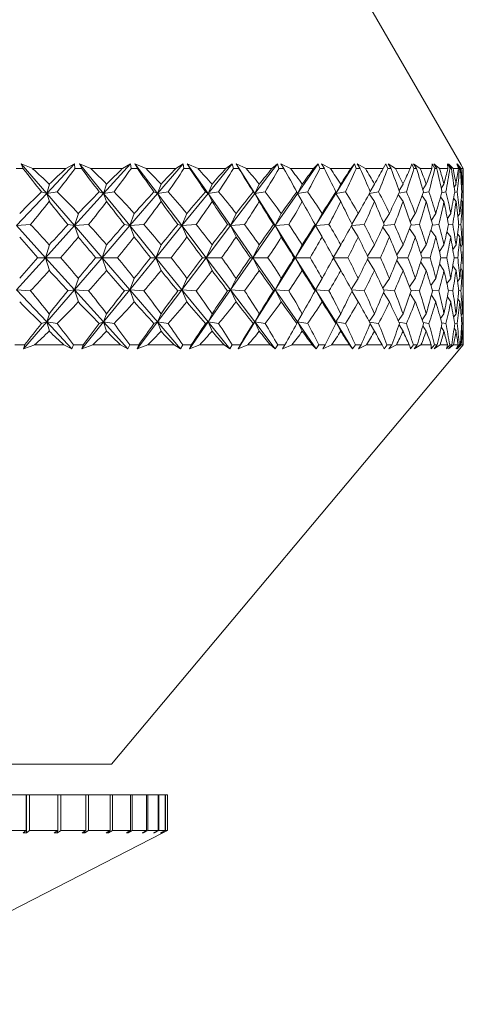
# Model space of a CAD drawing. Header units: inches. Extents: x -3.6 to 22.2, y -7.8 to 16.7.
# Tile 73 of 127: x 12.65 to 13.141, y -1.336 to -0.247. Entities that reach past the tile are written whole.
import ezdxf

# ---------------------------------------------------------------- set-up
doc = ezdxf.new("R2010")
doc.units = ezdxf.units.IN
doc.header["$MEASUREMENT"] = 0

msp = doc.modelspace()

# ---------------------------------------------------------------- linework, layer by layer
at = {"color": 7, "linetype": 'Continuous', "lineweight": 15}
for p, q in [((13.1383, -0.4071), (13.0329, -0.2244)), ((12.6538, -0.4114), (12.646, -0.4114)), ((12.6643, -0.4114), (12.6514, -0.4059)), ((12.6538, -0.4114), (12.6514, -0.4059)), ((12.6798, -0.4388), (12.6514, -0.4059)), ((12.7009, -0.4114), (12.6643, -0.4114)), ((12.6798, -0.4388), (12.7107, -0.4059)), ((12.7009, -0.4114), (12.7107, -0.4059)), ((12.711, -0.4114), (12.7107, -0.4059)), ((12.7185, -0.4114), (12.711, -0.4114)), ((12.7286, -0.4114), (12.7159, -0.4059)), ((12.7185, -0.4114), (12.7159, -0.4059)), ((12.7427, -0.4388), (12.7159, -0.4059)), ((12.7635, -0.4114), (12.7286, -0.4114)), ((12.7427, -0.4388), (12.7724, -0.4059)), ((12.7635, -0.4114), (12.7724, -0.4059)), ((12.7731, -0.4114), (12.7724, -0.4059)), ((12.7802, -0.4114), (12.7731, -0.4114)), ((12.7897, -0.4114), (12.7774, -0.4059)), ((12.7802, -0.4114), (12.7774, -0.4059)), ((12.8024, -0.4388), (12.7774, -0.4059)), ((12.8226, -0.4114), (12.7897, -0.4114)), ((12.8024, -0.4388), (12.8307, -0.4059)), ((12.8226, -0.4114), (12.8307, -0.4059)), ((12.8317, -0.4114), (12.8307, -0.4059)), ((12.8384, -0.4114), (12.8317, -0.4114)), ((12.8473, -0.4114), (12.8354, -0.4059)), ((12.8384, -0.4114), (12.8354, -0.4059)), ((12.8583, -0.4388), (12.8354, -0.4059)), ((12.8779, -0.4114), (12.8473, -0.4114)), ((12.8583, -0.4388), (12.8851, -0.4059)), ((12.8779, -0.4114), (12.8851, -0.4059)), ((12.8864, -0.4114), (12.8851, -0.4059)), ((12.8925, -0.4114), (12.8864, -0.4114)), ((12.9007, -0.4114), (12.8894, -0.4059)), ((12.8925, -0.4114), (12.8894, -0.4059)), ((12.9101, -0.4388), (12.8894, -0.4059)), ((12.9289, -0.4114), (12.9007, -0.4114)), ((12.9101, -0.4388), (12.9351, -0.4059)), ((12.9289, -0.4114), (12.9351, -0.4059)), ((12.9366, -0.4114), (12.9351, -0.4059)), ((12.9422, -0.4114), (12.9366, -0.4114)), ((12.9497, -0.4114), (12.939, -0.4059)), ((12.9422, -0.4114), (12.939, -0.4059)), ((12.9752, -0.4114), (12.9497, -0.4114)), ((12.9573, -0.4388), (12.9803, -0.4059)), ((12.9752, -0.4114), (12.9803, -0.4059)), ((12.9821, -0.4114), (12.9803, -0.4059)), ((12.9871, -0.4114), (12.9821, -0.4114)), ((12.9938, -0.4114), (12.9838, -0.4059)), ((12.9871, -0.4114), (12.9838, -0.4059)), ((13.0163, -0.4114), (12.9938, -0.4114)), ((12.9996, -0.4388), (13.0203, -0.4059)), ((13.0163, -0.4114), (13.0203, -0.4059)), ((13.0224, -0.4114), (13.0203, -0.4059)), ((13.0268, -0.4114), (13.0224, -0.4114)), ((13.0326, -0.4114), (13.0234, -0.4059)), ((13.0268, -0.4114), (13.0234, -0.4059)), ((13.052, -0.4114), (13.0326, -0.4114)), ((13.052, -0.4114), (13.0549, -0.4059)), ((13.0572, -0.4114), (13.0549, -0.4059)), ((13.0609, -0.4114), (13.0572, -0.4114)), ((13.0658, -0.4114), (13.0575, -0.4059)), ((13.0609, -0.4114), (13.0575, -0.4059)), ((13.082, -0.4114), (13.0658, -0.4114)), ((13.082, -0.4114), (13.0837, -0.4059)), ((13.0862, -0.4114), (13.0837, -0.4059)), ((13.0932, -0.4114), (13.0858, -0.4059)), ((13.0892, -0.4114), (13.0858, -0.4059)), ((13.0892, -0.4114), (13.0862, -0.4114)), ((13.106, -0.4114), (13.0932, -0.4114)), ((13.106, -0.4114), (13.1065, -0.4059)), ((13.1093, -0.4114), (13.1065, -0.4059)), ((13.1146, -0.4114), (13.1082, -0.4059)), ((13.1116, -0.4114), (13.1082, -0.4059)), ((13.1116, -0.4114), (13.1093, -0.4114)), ((13.1238, -0.4114), (13.1146, -0.4114)), ((13.1261, -0.4114), (13.1232, -0.4059)), ((13.1238, -0.4114), (13.1232, -0.4059)), ((13.1297, -0.4114), (13.1243, -0.4059)), ((13.1277, -0.4114), (13.1243, -0.4059)), ((13.1277, -0.4114), (13.1261, -0.4114)), ((13.1354, -0.4114), (13.1297, -0.4114)), ((13.1366, -0.4114), (13.1336, -0.4059)), ((13.1354, -0.4114), (13.1336, -0.4059)), ((13.1384, -0.4114), (13.1342, -0.4059)), ((13.1375, -0.4114), (13.1342, -0.4059)), ((13.1375, -0.4114), (13.1366, -0.4114)), ((13.1383, -0.4071), (13.1376, -0.4059)), ((13.1408, -0.4114), (13.1376, -0.4059)), ((13.1408, -0.4114), (13.1376, -0.4059)), ((13.1405, -0.4114), (13.1376, -0.4059)), ((13.1405, -0.4114), (13.1384, -0.4114)), ((13.1408, -0.4114), (13.1408, -0.4114)), ((13.1408, -0.4556), (13.1408, -0.4133)), ((12.6798, -0.4388), (12.6827, -0.4286)), ((12.7427, -0.4388), (12.7461, -0.4286)), ((12.8024, -0.4388), (12.8063, -0.4286)), ((12.8583, -0.4388), (12.8628, -0.4286)), ((12.9101, -0.4388), (12.915, -0.4286)), ((12.9573, -0.4388), (12.9626, -0.4286)), ((12.9996, -0.4388), (13.0053, -0.4286)), ((13.0378, -0.4367), (13.0425, -0.4286)), ((13.0698, -0.4357), (13.0741, -0.4286)), ((13.0961, -0.4346), (13.0998, -0.4286)), ((13.1164, -0.4333), (13.1194, -0.4286)), ((13.1307, -0.4318), (13.1328, -0.4286)), ((13.1388, -0.4301), (13.1397, -0.4286)), ((12.6463, -0.4744), (12.6798, -0.4388)), ((12.6798, -0.4388), (12.674, -0.437)), ((12.6798, -0.4388), (12.6913, -0.437)), ((12.6798, -0.4388), (12.6827, -0.4478)), ((12.7105, -0.4744), (12.6798, -0.4388)), ((12.7105, -0.4744), (12.7427, -0.4388)), ((12.7427, -0.4388), (12.7379, -0.437)), ((12.7427, -0.4388), (12.7543, -0.437)), ((12.7427, -0.4388), (12.7461, -0.4478)), ((12.7717, -0.4744), (12.7427, -0.4388)), ((12.7717, -0.4744), (12.8024, -0.4388)), ((12.8024, -0.4388), (12.7985, -0.437)), ((12.8024, -0.4388), (12.8141, -0.437)), ((12.8024, -0.4388), (12.8063, -0.4478)), ((12.8294, -0.4744), (12.8024, -0.4388)), ((12.8294, -0.4744), (12.8583, -0.4388)), ((12.8583, -0.4388), (12.8555, -0.437)), ((12.8583, -0.4388), (12.87, -0.437)), ((12.8583, -0.4388), (12.8628, -0.4478)), ((12.8831, -0.4744), (12.8583, -0.4388)), ((12.8831, -0.4744), (12.9101, -0.4388)), ((12.9101, -0.4388), (12.9083, -0.437)), ((12.9101, -0.4388), (12.9216, -0.437)), ((12.9101, -0.4388), (12.915, -0.4478)), ((12.9325, -0.4744), (12.9101, -0.4388)), ((12.9325, -0.4744), (12.9573, -0.4388)), ((12.9573, -0.4388), (12.9566, -0.437)), ((12.9573, -0.4388), (12.9686, -0.437)), ((12.9573, -0.4388), (12.9626, -0.4478)), ((12.9772, -0.4744), (12.9996, -0.4388)), ((12.9996, -0.4388), (12.9999, -0.437)), ((12.9996, -0.4388), (13.0105, -0.437)), ((12.9996, -0.4388), (13.0053, -0.4478)), ((13.0367, -0.4391), (13.0425, -0.4478)), ((13.0369, -0.4387), (13.0471, -0.437)), ((13.0688, -0.4401), (13.0741, -0.4478)), ((13.0696, -0.4385), (13.0779, -0.437)), ((13.0952, -0.4413), (13.0998, -0.4478)), ((13.0963, -0.4382), (13.1028, -0.437)), ((13.1157, -0.4426), (13.1194, -0.4478)), ((13.1169, -0.438), (13.1216, -0.437)), ((13.1301, -0.4442), (13.1328, -0.4478)), ((13.1313, -0.4376), (13.1341, -0.437)), ((13.1385, -0.4461), (13.1397, -0.4478)), ((13.1392, -0.4373), (13.1402, -0.437)), ((12.7105, -0.4744), (12.7148, -0.461)), ((12.7717, -0.4744), (12.7767, -0.461)), ((12.8294, -0.4744), (12.835, -0.461)), ((12.8831, -0.4744), (12.8894, -0.461)), ((12.9325, -0.4744), (12.9394, -0.461)), ((12.9772, -0.4744), (12.9846, -0.461)), ((13.0176, -0.4729), (13.0246, -0.461)), ((13.0526, -0.4715), (13.0591, -0.461)), ((13.082, -0.4701), (13.0877, -0.461)), ((13.1055, -0.4684), (13.1104, -0.461)), ((13.1232, -0.4666), (13.1269, -0.461)), ((13.1348, -0.4644), (13.1371, -0.461)), ((13.1403, -0.4618), (13.1408, -0.461)), ((12.6463, -0.4744), (12.6617, -0.4732)), ((12.6784, -0.5099), (12.6463, -0.4744)), ((12.6784, -0.5099), (12.7105, -0.4744)), ((12.7105, -0.4744), (12.7034, -0.4732)), ((12.7105, -0.4744), (12.7261, -0.4732)), ((12.7105, -0.4744), (12.7148, -0.487)), ((12.7411, -0.5099), (12.7105, -0.4744)), ((12.7411, -0.5099), (12.7717, -0.4744)), ((12.7717, -0.4744), (12.7658, -0.4732)), ((12.7717, -0.4744), (12.7874, -0.4732)), ((12.7717, -0.4744), (12.7767, -0.487)), ((12.8005, -0.5099), (12.7717, -0.4744)), ((12.8005, -0.5099), (12.8294, -0.4744)), ((12.8294, -0.4744), (12.8249, -0.4732)), ((12.8294, -0.4744), (12.8451, -0.4732)), ((12.8294, -0.4744), (12.835, -0.487)), ((12.8562, -0.5099), (12.8294, -0.4744)), ((12.8562, -0.5099), (12.8831, -0.4744)), ((12.8831, -0.4744), (12.88, -0.4732)), ((12.8831, -0.4744), (12.8987, -0.4732)), ((12.8831, -0.4744), (12.8894, -0.487)), ((12.9078, -0.5099), (12.8831, -0.4744)), ((12.9078, -0.5099), (12.9325, -0.4744)), ((12.9325, -0.4744), (12.9308, -0.4732)), ((12.9325, -0.4744), (12.9479, -0.4732)), ((12.9325, -0.4744), (12.9394, -0.487)), ((12.9549, -0.5099), (12.9325, -0.4744)), ((12.9549, -0.5099), (12.9772, -0.4744)), ((12.9772, -0.4744), (12.9769, -0.4732)), ((12.9772, -0.4744), (12.9922, -0.4732)), ((12.9772, -0.4744), (12.9846, -0.487)), ((13.0169, -0.4748), (13.0246, -0.487)), ((13.0171, -0.4744), (13.0312, -0.4732)), ((13.0519, -0.4761), (13.0591, -0.487)), ((13.0528, -0.4743), (13.0646, -0.4732)), ((13.0813, -0.4776), (13.0877, -0.487)), ((13.0827, -0.4741), (13.0923, -0.4732)), ((13.105, -0.4793), (13.1104, -0.487)), ((13.1066, -0.4739), (13.1138, -0.4732)), ((13.1243, -0.4737), (13.1292, -0.4732)), ((13.1357, -0.4735), (13.1382, -0.4732)), ((13.1406, -0.4732), (13.1408, -0.4732)), ((13.1227, -0.4812), (13.1269, -0.487)), ((13.1344, -0.4834), (13.1371, -0.487)), ((13.1402, -0.4862), (13.1408, -0.487)), ((12.6784, -0.5099), (12.6827, -0.4958)), ((12.7411, -0.5099), (12.7461, -0.4958)), ((12.8005, -0.5099), (12.8063, -0.4958)), ((12.8562, -0.5099), (12.8628, -0.4958)), ((12.9078, -0.5099), (12.915, -0.4958)), ((12.9549, -0.5099), (12.9626, -0.4958)), ((12.9972, -0.5095), (13.0053, -0.4958)), ((13.0348, -0.5081), (13.0425, -0.4958)), ((13.0671, -0.5066), (13.0741, -0.4958)), ((13.0937, -0.5049), (13.0998, -0.4958)), ((13.1144, -0.503), (13.1194, -0.4958)), ((13.1292, -0.5008), (13.1328, -0.4958)), ((13.138, -0.4982), (13.1397, -0.4958)), ((13.1408, -0.5266), (13.1408, -0.4932)), ((12.6463, -0.5454), (12.6784, -0.5099)), ((12.6784, -0.5099), (12.67, -0.5099)), ((12.6784, -0.5099), (12.6827, -0.5241)), ((12.7105, -0.5454), (12.6784, -0.5099)), ((12.6784, -0.5099), (12.6953, -0.5099)), ((12.7105, -0.5454), (12.7411, -0.5099)), ((12.7411, -0.5099), (12.734, -0.5099)), ((12.7411, -0.5099), (12.7461, -0.5241)), ((12.7717, -0.5454), (12.7411, -0.5099)), ((12.7411, -0.5099), (12.7581, -0.5099)), ((12.7717, -0.5454), (12.8005, -0.5099)), ((12.8005, -0.5099), (12.7949, -0.5099)), ((12.8005, -0.5099), (12.8063, -0.5241)), ((12.8294, -0.5454), (12.8005, -0.5099)), ((12.8005, -0.5099), (12.8176, -0.5099)), ((12.8294, -0.5454), (12.8562, -0.5099)), ((12.8562, -0.5099), (12.8521, -0.5099)), ((12.8562, -0.5099), (12.8628, -0.5241)), ((12.8831, -0.5454), (12.8562, -0.5099)), ((12.8562, -0.5099), (12.8733, -0.5099)), ((12.8831, -0.5454), (12.9078, -0.5099)), ((12.9078, -0.5099), (12.9052, -0.5099)), ((12.9078, -0.5099), (12.915, -0.5241)), ((12.9325, -0.5454), (12.9078, -0.5099)), ((12.9078, -0.5099), (12.9247, -0.5099)), ((12.9325, -0.5454), (12.9549, -0.5099)), ((12.9549, -0.5099), (12.9538, -0.5099)), ((12.9549, -0.5099), (12.9626, -0.5241)), ((12.9772, -0.5454), (12.9549, -0.5099)), ((12.9549, -0.5099), (12.9713, -0.5099)), ((12.9972, -0.5103), (13.0053, -0.5241)), ((12.9974, -0.5099), (13.0129, -0.5099)), ((13.0348, -0.5117), (13.0425, -0.5241)), ((13.0357, -0.5099), (13.0491, -0.5099)), ((13.0684, -0.5099), (13.0796, -0.5099)), ((13.0953, -0.5099), (13.1041, -0.5099)), ((13.1161, -0.5099), (13.1225, -0.5099)), ((13.1307, -0.5099), (13.1346, -0.5099)), ((13.1389, -0.5099), (13.1403, -0.5099)), ((13.0671, -0.5132), (13.0741, -0.5241)), ((13.0937, -0.5149), (13.0998, -0.5241)), ((13.1144, -0.5168), (13.1194, -0.5241)), ((13.1292, -0.519), (13.1328, -0.5241)), ((13.138, -0.5216), (13.1397, -0.5241)), ((12.7105, -0.5454), (12.7148, -0.5328)), ((12.7717, -0.5454), (12.7767, -0.5328)), ((12.8294, -0.5454), (12.835, -0.5328)), ((12.8831, -0.5454), (12.8894, -0.5328)), ((12.9325, -0.5454), (12.9394, -0.5328)), ((12.9772, -0.5454), (12.9846, -0.5328)), ((13.0169, -0.545), (13.0246, -0.5328)), ((13.0519, -0.5437), (13.0591, -0.5328)), ((13.0813, -0.5422), (13.0877, -0.5328)), ((13.105, -0.5406), (13.1104, -0.5328)), ((13.1227, -0.5386), (13.1269, -0.5328)), ((13.1344, -0.5364), (13.1371, -0.5328)), ((13.1402, -0.5337), (13.1408, -0.5328)), ((12.6798, -0.581), (12.6463, -0.5454)), ((12.6463, -0.5454), (12.6617, -0.5466)), ((12.6798, -0.581), (12.7105, -0.5454)), ((12.7105, -0.5454), (12.7034, -0.5466)), ((12.7105, -0.5454), (12.7148, -0.5588)), ((12.7427, -0.581), (12.7105, -0.5454)), ((12.7105, -0.5454), (12.7261, -0.5466)), ((12.7427, -0.581), (12.7717, -0.5454)), ((12.7717, -0.5454), (12.7658, -0.5466)), ((12.7717, -0.5454), (12.7767, -0.5588)), ((12.8024, -0.581), (12.7717, -0.5454)), ((12.7717, -0.5454), (12.7874, -0.5466)), ((12.8024, -0.581), (12.8294, -0.5454)), ((12.8294, -0.5454), (12.8249, -0.5466)), ((12.8294, -0.5454), (12.835, -0.5588)), ((12.8583, -0.581), (12.8294, -0.5454)), ((12.8294, -0.5454), (12.8451, -0.5466)), ((12.8583, -0.581), (12.8831, -0.5454)), ((12.8831, -0.5454), (12.88, -0.5466)), ((12.8831, -0.5454), (12.8894, -0.5588)), ((12.9101, -0.581), (12.8831, -0.5454)), ((12.8831, -0.5454), (12.8987, -0.5466)), ((12.9101, -0.581), (12.9325, -0.5454)), ((12.9325, -0.5454), (12.9308, -0.5466)), ((12.9325, -0.5454), (12.9394, -0.5588)), ((12.9573, -0.581), (12.9325, -0.5454)), ((12.9325, -0.5454), (12.9479, -0.5466)), ((12.9772, -0.5454), (12.9769, -0.5466)), ((12.9772, -0.5454), (12.9846, -0.5588)), ((12.9996, -0.581), (12.9772, -0.5454)), ((12.9772, -0.5454), (12.9922, -0.5466)), ((13.0171, -0.5454), (13.0312, -0.5466)), ((13.0176, -0.547), (13.0246, -0.5588)), ((13.0526, -0.5483), (13.0591, -0.5588)), ((13.0528, -0.5456), (13.0646, -0.5466)), ((13.082, -0.5498), (13.0877, -0.5588)), ((13.0827, -0.5457), (13.0923, -0.5466)), ((13.1055, -0.5514), (13.1104, -0.5588)), ((13.1066, -0.5459), (13.1138, -0.5466)), ((13.1232, -0.5533), (13.1269, -0.5588)), ((13.1243, -0.5461), (13.1292, -0.5466)), ((13.1348, -0.5554), (13.1371, -0.5588)), ((13.1357, -0.5463), (13.1382, -0.5466)), ((13.1406, -0.5466), (13.1408, -0.5466)), ((13.1403, -0.5581), (13.1408, -0.5588)), ((13.1408, -0.6064), (13.1408, -0.5642)), ((12.6798, -0.581), (12.6827, -0.572)), ((12.7427, -0.581), (12.7461, -0.572)), ((12.8024, -0.581), (12.8063, -0.572)), ((12.8583, -0.581), (12.8628, -0.572)), ((12.9101, -0.581), (12.915, -0.572)), ((12.9573, -0.581), (12.9626, -0.572)), ((12.9996, -0.581), (13.0053, -0.572)), ((13.0367, -0.5807), (13.0425, -0.572)), ((13.0688, -0.5797), (13.0741, -0.572)), ((13.0952, -0.5785), (13.0998, -0.572)), ((13.1157, -0.5772), (13.1194, -0.572)), ((13.1301, -0.5756), (13.1328, -0.572)), ((13.1385, -0.5737), (13.1397, -0.572)), ((12.6542, -0.6107), (12.6798, -0.581)), ((12.6798, -0.581), (12.674, -0.5828)), ((12.6798, -0.581), (12.6827, -0.5912)), ((12.7076, -0.6107), (12.6798, -0.581)), ((12.6798, -0.581), (12.6913, -0.5828)), ((12.7185, -0.6107), (12.7427, -0.581)), ((12.7427, -0.581), (12.7379, -0.5828)), ((12.7427, -0.581), (12.7461, -0.5912)), ((12.7695, -0.6107), (12.7427, -0.581)), ((12.7427, -0.581), (12.7543, -0.5828)), ((12.7799, -0.6107), (12.8024, -0.581)), ((12.8024, -0.581), (12.7985, -0.5828)), ((12.8024, -0.581), (12.8063, -0.5912)), ((12.828, -0.6107), (12.8024, -0.581)), ((12.8024, -0.581), (12.8141, -0.5828)), ((12.8377, -0.6107), (12.8583, -0.581)), ((12.8583, -0.581), (12.8555, -0.5828)), ((12.8583, -0.581), (12.8628, -0.5912)), ((12.8825, -0.6107), (12.8583, -0.581)), ((12.8583, -0.581), (12.87, -0.5828)), ((12.8915, -0.6107), (12.9101, -0.581)), ((12.9101, -0.581), (12.9083, -0.5828)), ((12.9101, -0.581), (12.915, -0.5912)), ((12.9326, -0.6107), (12.9101, -0.581)), ((12.9101, -0.581), (12.9216, -0.5828)), ((12.9573, -0.581), (12.9566, -0.5828)), ((12.9573, -0.581), (12.9626, -0.5912)), ((12.978, -0.6107), (12.9573, -0.581)), ((12.9573, -0.581), (12.9686, -0.5828)), ((12.9996, -0.581), (12.9999, -0.5828)), ((12.9996, -0.581), (13.0053, -0.5912)), ((13.0183, -0.6107), (12.9996, -0.581)), ((12.9996, -0.581), (13.0105, -0.5828)), ((13.0369, -0.5811), (13.0471, -0.5828)), ((13.0378, -0.5831), (13.0425, -0.5912)), ((13.0696, -0.5813), (13.0779, -0.5828)), ((13.0698, -0.5841), (13.0741, -0.5912)), ((13.0961, -0.5853), (13.0998, -0.5912)), ((13.0963, -0.5816), (13.1028, -0.5828)), ((13.1164, -0.5865), (13.1194, -0.5912)), ((13.1169, -0.5819), (13.1216, -0.5828)), ((13.1307, -0.588), (13.1328, -0.5912)), ((13.1313, -0.5822), (13.1341, -0.5828)), ((13.1392, -0.5826), (13.1402, -0.5828)), ((13.1388, -0.5898), (13.1397, -0.5912)), ((12.6554, -0.6064), (12.6444, -0.6064)), ((12.6554, -0.6064), (12.6542, -0.6107)), ((12.6665, -0.6064), (12.6542, -0.6107)), ((12.6987, -0.6064), (12.6665, -0.6064)), ((12.6987, -0.6064), (12.7076, -0.6107)), ((12.7095, -0.6064), (12.7076, -0.6107)), ((12.72, -0.6064), (12.7095, -0.6064)), ((12.72, -0.6064), (12.7185, -0.6107)), ((12.7307, -0.6064), (12.7185, -0.6107)), ((12.7614, -0.6064), (12.7307, -0.6064)), ((12.7614, -0.6064), (12.7695, -0.6107)), ((12.7717, -0.6064), (12.7695, -0.6107)), ((12.7816, -0.6064), (12.7717, -0.6064)), ((12.7816, -0.6064), (12.7799, -0.6107)), ((12.7917, -0.6064), (12.7799, -0.6107)), ((12.8207, -0.6064), (12.7917, -0.6064)), ((12.8207, -0.6064), (12.828, -0.6107)), ((12.8304, -0.6064), (12.828, -0.6107)), ((12.8397, -0.6064), (12.8304, -0.6064)), ((12.8397, -0.6064), (12.8377, -0.6107)), ((12.8491, -0.6064), (12.8377, -0.6107)), ((12.8762, -0.6064), (12.8491, -0.6064)), ((12.8762, -0.6064), (12.8825, -0.6107)), ((12.8851, -0.6064), (12.8825, -0.6107)), ((12.8938, -0.6064), (12.8851, -0.6064)), ((12.8938, -0.6064), (12.8915, -0.6107)), ((12.9025, -0.6064), (12.8915, -0.6107)), ((12.9273, -0.6064), (12.9025, -0.6064)), ((12.9273, -0.6064), (12.9326, -0.6107)), ((12.9355, -0.6064), (12.9326, -0.6107)), ((12.9434, -0.6064), (12.9355, -0.6064)), ((12.9434, -0.6064), (12.9408, -0.6107)), ((12.9513, -0.6064), (12.9408, -0.6107)), ((12.9737, -0.6064), (12.9513, -0.6064)), ((12.9737, -0.6064), (12.978, -0.6107)), ((12.981, -0.6064), (12.978, -0.6107)), ((12.9881, -0.6064), (12.981, -0.6064)), ((12.9881, -0.6064), (12.9853, -0.6107)), ((12.9952, -0.6064), (12.9853, -0.6107)), ((13.015, -0.6064), (12.9952, -0.6064)), ((13.015, -0.6064), (13.0183, -0.6107)), ((13.0215, -0.6064), (13.0183, -0.6107)), ((13.0276, -0.6064), (13.0215, -0.6064)), ((13.0276, -0.6064), (13.0247, -0.6107)), ((13.0338, -0.6064), (13.0247, -0.6107)), ((13.0509, -0.6064), (13.0338, -0.6064)), ((13.0509, -0.6064), (13.0531, -0.6107)), ((13.0564, -0.6064), (13.0531, -0.6107)), ((13.0617, -0.6064), (13.0564, -0.6064)), ((13.0617, -0.6064), (13.0585, -0.6107)), ((13.0668, -0.6064), (13.0585, -0.6107)), ((13.0811, -0.6064), (13.0668, -0.6064)), ((13.0811, -0.6064), (13.0822, -0.6107)), ((13.0856, -0.6064), (13.0822, -0.6107)), ((13.0899, -0.6064), (13.0856, -0.6064)), ((13.0899, -0.6064), (13.0866, -0.6107)), ((13.094, -0.6064), (13.0866, -0.6107)), ((13.1053, -0.6064), (13.094, -0.6064)), ((13.1053, -0.6064), (13.1053, -0.6107)), ((13.1088, -0.6064), (13.1053, -0.6107)), ((13.112, -0.6064), (13.1086, -0.6107)), ((13.1152, -0.6064), (13.1086, -0.6107)), ((13.112, -0.6064), (13.1088, -0.6064)), ((13.1233, -0.6064), (13.1152, -0.6064)), ((13.1233, -0.6064), (13.1222, -0.6107)), ((13.1258, -0.6064), (13.1222, -0.6107)), ((13.128, -0.6064), (13.1245, -0.6107)), ((13.1301, -0.6064), (13.1245, -0.6107)), ((13.128, -0.6064), (13.1258, -0.6064)), ((13.1351, -0.6064), (13.1301, -0.6064)), ((13.1351, -0.6064), (13.1329, -0.6107)), ((13.1365, -0.6064), (13.1329, -0.6107)), ((13.1376, -0.6064), (13.1341, -0.6107)), ((13.1386, -0.6064), (13.1341, -0.6107)), ((13.1376, -0.6064), (13.1365, -0.6064)), ((13.1371, -0.6108), (13.1408, -0.6064)), ((13.1405, -0.6064), (13.1371, -0.6107)), ((13.1407, -0.6064), (13.1371, -0.6107)), ((13.1405, -0.6064), (13.1386, -0.6064)), ((13.1408, -0.6064), (13.1407, -0.6064)), ((12.7515, -1.0704), (13.1371, -0.6108)), ((11.9302, -1.0704), (12.7515, -1.0704)), ((12.6226, -1.1044), (12.657, -1.1044)), ((12.657, -1.1044), (12.657, -1.1438)), ((12.6574, -1.1044), (12.657, -1.1044)), ((12.6574, -1.1463), (12.6574, -1.1044)), ((12.6574, -1.1044), (12.6607, -1.1044)), ((12.6607, -1.1044), (12.6607, -1.1438)), ((12.6607, -1.1044), (12.692, -1.1044)), ((12.692, -1.1044), (12.692, -1.1438)), ((12.692, -1.1044), (12.6953, -1.1044)), ((12.6953, -1.1044), (12.6953, -1.1438)), ((12.6953, -1.1044), (12.7231, -1.1044)), ((12.7231, -1.1044), (12.7231, -1.1438)), ((12.7231, -1.1044), (12.726, -1.1044)), ((12.726, -1.1044), (12.726, -1.1438)), ((12.726, -1.1044), (12.75, -1.1044)), ((12.75, -1.1044), (12.75, -1.1438)), ((12.75, -1.1044), (12.7525, -1.1044)), ((12.7525, -1.1044), (12.7525, -1.1438)), ((12.7525, -1.1044), (12.7725, -1.1044)), ((12.7725, -1.1044), (12.7725, -1.1438)), ((12.7725, -1.1044), (12.7745, -1.1044)), ((12.7745, -1.1044), (12.7745, -1.1438)), ((12.7745, -1.1044), (12.7902, -1.1044)), ((12.7902, -1.1044), (12.7902, -1.1438)), ((12.7902, -1.1044), (12.7917, -1.1044)), ((12.7917, -1.1044), (12.7917, -1.1438)), ((12.7917, -1.1044), (12.803, -1.1044)), ((12.803, -1.1044), (12.803, -1.1438)), ((12.803, -1.1044), (12.804, -1.1044)), ((12.804, -1.1044), (12.804, -1.1438)), ((12.804, -1.1044), (12.8107, -1.1044)), ((12.8107, -1.1044), (12.8107, -1.1438)), ((12.8107, -1.1044), (12.8112, -1.1044)), ((12.8112, -1.1044), (12.8112, -1.1438)), ((12.8112, -1.1044), (12.8133, -1.1044)), ((12.8133, -1.1044), (12.8133, -1.1438)), ((12.6226, -1.1438), (12.657, -1.1438)), ((12.6536, -1.1463), (12.657, -1.1438)), ((12.6607, -1.1438), (12.6574, -1.1463)), ((12.6607, -1.1438), (12.692, -1.1438)), ((12.6882, -1.1463), (12.692, -1.1438)), ((12.6953, -1.1438), (12.6916, -1.1463)), ((12.6916, -1.1463), (12.6916, -1.144)), ((12.6953, -1.1438), (12.7231, -1.1438)), ((12.719, -1.1463), (12.7231, -1.1438)), ((12.726, -1.1438), (12.722, -1.1463)), ((12.726, -1.1438), (12.75, -1.1438)), ((12.7457, -1.1463), (12.75, -1.1438)), ((12.7525, -1.1438), (12.7482, -1.1463)), ((12.7525, -1.1438), (12.7725, -1.1438)), ((12.7679, -1.1463), (12.7725, -1.1438)), ((12.7745, -1.1438), (12.7699, -1.1463)), ((12.7745, -1.1438), (12.7902, -1.1438)), ((12.7854, -1.1463), (12.7902, -1.1438)), ((12.7917, -1.1438), (12.787, -1.1463)), ((12.7917, -1.1438), (12.803, -1.1438)), ((12.7981, -1.1463), (12.803, -1.1438)), ((12.804, -1.1438), (12.7991, -1.1463)), ((12.804, -1.1438), (12.8107, -1.1438)), ((12.8058, -1.1463), (12.8107, -1.1438)), ((12.8112, -1.1438), (12.8063, -1.1463)), ((12.8083, -1.1463), (12.8133, -1.1438)), ((12.8112, -1.1438), (12.8133, -1.1438)), ((12.4393, -1.3361), (12.8083, -1.1463)), ((12.6536, -1.1463), (12.6574, -1.1463)), ((12.6882, -1.1463), (12.6916, -1.1463)), ((12.719, -1.1463), (12.722, -1.1463)), ((12.722, -1.1463), (12.722, -1.1445)), ((12.7457, -1.1463), (12.7482, -1.1463)), ((12.7482, -1.1463), (12.7482, -1.1449)), ((12.7679, -1.1463), (12.7699, -1.1463)), ((12.7699, -1.1463), (12.7699, -1.1452)), ((12.7854, -1.1463), (12.787, -1.1463)), ((12.787, -1.1463), (12.787, -1.1455)), ((12.7981, -1.1463), (12.7991, -1.1463)), ((12.7991, -1.1463), (12.7991, -1.1458)), ((12.8058, -1.1463), (12.8063, -1.1463)), ((12.8063, -1.1463), (12.8063, -1.1461))]:
    msp.add_line(p, q, dxfattribs=at)
for centre, major_axis, ratio, start_param, end_param in [((12.3408, 0.6073), (-0.7586, 1.3786), 0.184206, 2.295733, 2.323398), ((12.3408, -1.6271), (-0.1003, 1.3844), 0.573288, 5.715953, 5.741256), ((12.3408, -1.6271), (0.7141, 1.3729), 0.262732, 0.63623, 0.661532), ((12.3408, 0.6073), (0.2963, 1.3764), 0.539896, 3.974478, 4.002143), ((12.3408, 0.6073), (-0.7745, 1.3811), 0.145055, 2.315587, 2.343252), ((12.3408, -1.6271), (0.0067, 1.3856), 0.577332, 5.760244, 5.785547), ((12.3408, -1.6271), (0.7386, 1.3758), 0.223447, 0.619803, 0.645105), ((12.3408, 0.6073), (0.2026, 1.381), 0.560422, 3.940778, 3.968443), ((12.3408, 0.6073), (-0.7864, 1.3831), 0.106006, 2.336553, 2.364218), ((12.3408, -1.6271), (0.1133, 1.3841), 0.572156, 5.804274, 5.829576), ((12.3408, -1.6271), (0.7586, 1.3786), 0.184206, 0.60144, 0.626743), ((12.3408, 0.6073), (0.1003, 1.3844), 0.573288, 3.900277, 3.927942), ((12.3408, 0.6073), (-0.7946, 1.3846), 0.067046, 2.358299, 2.385964), ((12.3408, -1.6271), (0.2147, 1.3804), 0.558266, 5.844067, 5.869369), ((12.3408, -1.6271), (0.7745, 1.3811), 0.145055, 0.581586, 0.606888), ((12.3408, 0.6073), (-0.0067, 1.3856), 0.577332, 3.855986, 3.883651), ((12.3408, 0.6073), (-0.799, 1.3855), 0.028148, 2.380523, 2.408188), ((12.3408, -1.6271), (0.3072, 1.3758), 0.536896, 5.87679, 5.902093), ((12.3408, -1.6271), (0.7864, 1.3831), 0.106006, 0.56062, 0.585922), ((12.3408, 0.6073), (-0.1133, 1.3841), 0.572156, 3.811956, 3.839621), ((12.3408, 0.6073), (-0.7999, 1.3856), 0.010722, 3.852575, 3.880241), ((12.3408, -1.6271), (0.3893, 1.3714), 0.509614, 5.901153, 5.926455), ((12.3408, -1.6271), (0.7946, 1.3846), 0.067046, 0.538874, 0.564177), ((12.3408, 0.6073), (-0.2147, 1.3804), 0.558266, 3.772163, 3.799828), ((12.3408, 0.6073), (-0.797, 1.3851), 0.049602, 3.830229, 3.857894), ((12.3408, -1.6271), (0.4609, 1.368), 0.477967, 5.917139, 5.942441), ((12.3408, -1.6271), (0.799, 1.3855), 0.028148, 0.51665, 0.541953), ((12.3408, 0.6073), (-0.3072, 1.3758), 0.536896, 3.73944, 3.767105), ((12.3408, 0.6073), (-0.7906, 1.3839), 0.08853, 3.808233, 3.835898), ((12.3408, -1.6271), (0.5228, 1.3661), 0.443276, 5.925491, 5.950794), ((12.3408, -1.6271), (0.7999, 1.3856), 0.010722, 5.763655, 5.788957), ((12.3408, 0.6073), (-0.3893, 1.3714), 0.509614, 3.715077, 3.742742), ((12.3408, 0.6073), (-0.7803, 1.3821), 0.127537, 3.786879, 3.814544), ((12.3408, -1.6271), (0.5759, 1.3657), 0.406565, 5.927266, 5.952568), ((12.3408, -1.6271), (0.797, 1.3851), 0.049602, 5.786001, 5.811304), ((12.3408, 0.6073), (-0.4609, 1.368), 0.477967, 3.699091, 3.726756), ((12.3408, 0.6073), (-0.7662, 1.3797), 0.166643, 3.766482, 3.794147), ((12.3408, -1.6271), (0.6215, 1.3666), 0.368586, 5.923555, 5.948857), ((12.3408, -1.6271), (0.7906, 1.3839), 0.08853, 5.807997, 5.833299), ((12.3408, 0.6073), (-0.5228, 1.3661), 0.443276, 3.690739, 3.718404), ((12.3408, 0.6073), (-0.7481, 1.3771), 0.205846, 3.7474, 3.775065), ((12.3408, -1.6271), (0.6605, 1.3684), 0.329865, 5.915357, 5.940659), ((12.3408, -1.6271), (0.7803, 1.3821), 0.127537, 5.829352, 5.854654), ((12.3408, 0.6073), (-0.5759, 1.3657), 0.406565, 3.688964, 3.716629), ((12.3408, 0.6073), (-0.7256, 1.3742), 0.24512, 3.730045, 3.75771), ((12.3408, -1.6271), (0.6936, 1.3709), 0.290758, 5.903533, 5.928835), ((12.3408, -1.6271), (0.7662, 1.3797), 0.166643, 5.849748, 5.875051), ((12.3408, 0.6073), (-0.6215, 1.3666), 0.368586, 3.692675, 3.72034), ((12.3408, 0.6073), (-0.6985, 1.3713), 0.284394, 3.714906, 3.742571), ((12.3408, -1.6271), (0.7216, 1.3737), 0.251494, 5.888805, 5.914108), ((12.3408, -1.6271), (0.7481, 1.3771), 0.205846, 5.86883, 5.894133), ((12.3408, 0.6073), (-0.6605, 1.3684), 0.329865, 3.700873, 3.728538), ((12.3408, -1.6271), (0.7141, 1.3729), 0.262732, 0.673465, 0.706412), ((12.3408, -1.6271), (-0.1003, 1.3844), 0.573288, 5.671073, 5.704021), ((12.3408, -1.6271), (0.7386, 1.3758), 0.223447, 0.657038, 0.689985), ((12.3408, -1.6271), (0.0067, 1.3856), 0.577332, 5.715364, 5.748312), ((12.3408, -1.6271), (0.7586, 1.3786), 0.184206, 0.638675, 0.671623), ((12.3408, -1.6271), (0.1133, 1.3841), 0.572156, 5.759394, 5.792341), ((12.3408, -1.6271), (0.7745, 1.3811), 0.145055, 0.618821, 0.651768), ((12.3408, -1.6271), (0.2147, 1.3804), 0.558266, 5.799187, 5.832134), ((12.3408, -1.6271), (0.7864, 1.3831), 0.106006, 0.597855, 0.630802), ((12.3408, -1.6271), (0.3072, 1.3758), 0.536896, 5.831911, 5.864858), ((12.3408, -1.6271), (0.7946, 1.3846), 0.067046, 0.576109, 0.609057), ((12.3408, -1.6271), (0.3893, 1.3714), 0.509614, 5.856273, 5.88922), ((12.3408, -1.6271), (0.799, 1.3855), 0.028148, 0.553885, 0.586832), ((12.3408, -1.6271), (0.4609, 1.368), 0.477967, 5.872259, 5.905206), ((12.3408, -1.6271), (0.7999, 1.3856), 0.010722, 5.718775, 5.751722), ((12.3408, -1.6271), (0.5228, 1.3661), 0.443276, 5.880611, 5.913559), ((12.3408, -1.6271), (0.797, 1.3851), 0.049602, 5.741121, 5.774069), ((12.3408, -1.6271), (0.5759, 1.3657), 0.406565, 5.882386, 5.915333), ((12.3408, -1.6271), (0.7906, 1.3839), 0.08853, 5.763117, 5.796064), ((12.3408, -1.6271), (0.6215, 1.3666), 0.368586, 5.878675, 5.911622), ((12.3408, -1.6271), (0.7803, 1.3821), 0.127537, 5.784472, 5.817419), ((12.3408, -1.6271), (0.6605, 1.3684), 0.329865, 5.870477, 5.903424), ((12.3408, -1.6271), (0.7662, 1.3797), 0.166643, 5.804868, 5.837816), ((12.3408, -1.6271), (0.6936, 1.3709), 0.290758, 5.858653, 5.8916), ((12.3408, -1.6271), (0.7481, 1.3771), 0.205846, 5.82395, 5.856898), ((12.3408, -1.6271), (0.7216, 1.3737), 0.251494, 5.843925, 5.876873), ((12.3408, 0.6073), (0.2963, 1.3764), 0.539896, 3.933754, 3.962546), ((12.3408, 0.6073), (-0.7586, 1.3786), 0.184206, 2.33533, 2.364122), ((12.3408, 0.6073), (0.2026, 1.381), 0.560422, 3.900054, 3.928846), ((12.3408, 0.6073), (-0.7745, 1.3811), 0.145055, 2.355185, 2.383977), ((12.3408, 0.6073), (0.1003, 1.3844), 0.573288, 3.859552, 3.888344), ((12.3408, 0.6073), (-0.7864, 1.3831), 0.106006, 2.376151, 2.404943), ((12.3408, 0.6073), (-0.0067, 1.3856), 0.577332, 3.815261, 3.844053), ((12.3408, 0.6073), (-0.7946, 1.3846), 0.067046, 2.397896, 2.426689), ((12.3408, 0.6073), (-0.1133, 1.3841), 0.572156, 3.771232, 3.800024), ((12.3408, 0.6073), (-0.799, 1.3855), 0.028148, 2.42012, 2.448913), ((12.3408, 0.6073), (-0.2147, 1.3804), 0.558266, 3.731439, 3.760231), ((12.3408, 0.6073), (-0.7999, 1.3856), 0.010722, 3.811851, 3.840643), ((12.3408, 0.6073), (-0.3072, 1.3758), 0.536896, 3.698715, 3.727507), ((12.3408, 0.6073), (-0.797, 1.3851), 0.049602, 3.789504, 3.818296), ((12.3408, 0.6073), (-0.3893, 1.3714), 0.509614, 3.674352, 3.703145), ((12.3408, 0.6073), (-0.7906, 1.3839), 0.08853, 3.767508, 3.796301), ((12.3408, 0.6073), (-0.4609, 1.368), 0.477967, 3.658367, 3.687159), ((12.3408, 0.6073), (-0.7803, 1.3821), 0.127537, 3.746154, 3.774946), ((12.3408, 0.6073), (-0.5228, 1.3661), 0.443276, 3.650014, 3.678806), ((12.3408, 0.6073), (-0.7662, 1.3797), 0.166643, 3.725757, 3.754549), ((12.3408, 0.6073), (-0.5759, 1.3657), 0.406565, 3.64824, 3.677032), ((12.3408, 0.6073), (-0.7481, 1.3771), 0.205846, 3.706675, 3.735467), ((12.3408, 0.6073), (-0.6215, 1.3666), 0.368586, 3.651951, 3.680743), ((12.3408, 0.6073), (-0.7256, 1.3742), 0.24512, 3.689321, 3.718113), ((12.3408, 0.6073), (-0.6605, 1.3684), 0.329865, 3.660148, 3.688941), ((12.3408, 0.6073), (-0.6985, 1.3713), 0.284394, 3.674182, 3.702974), ((12.3408, -1.6271), (0.7256, 1.3742), 0.24512, 5.841305, 5.848585), ((12.3408, 0.6073), (-0.6936, 1.3709), 0.290758, 3.671972, 3.685608), ((12.3408, -1.6271), (-0.2026, 1.381), 0.560422, 5.585692, 5.614484), ((12.3408, -1.6271), (0.7386, 1.3758), 0.223447, 0.706073, 0.734865), ((12.3408, -1.6271), (-0.1003, 1.3844), 0.573288, 5.626193, 5.654986), ((12.3408, -1.6271), (0.7586, 1.3786), 0.184206, 0.68771, 0.716503), ((12.3408, -1.6271), (0.0067, 1.3856), 0.577332, 5.670485, 5.699277), ((12.3408, -1.6271), (0.7745, 1.3811), 0.145055, 0.667856, 0.696648), ((12.3408, -1.6271), (0.1133, 1.3841), 0.572156, 5.714514, 5.743306), ((12.3408, -1.6271), (0.7864, 1.3831), 0.106006, 0.64689, 0.675682), ((12.3408, -1.6271), (0.2147, 1.3804), 0.558266, 5.754307, 5.783099), ((12.3408, -1.6271), (0.7946, 1.3846), 0.067046, 0.625144, 0.653936), ((12.3408, -1.6271), (0.3072, 1.3758), 0.536896, 5.787031, 5.815823), ((12.3408, -1.6271), (0.799, 1.3855), 0.028148, 0.60292, 0.631712), ((12.3408, -1.6271), (0.3893, 1.3714), 0.509614, 5.811393, 5.840185), ((12.3408, -1.6271), (0.7999, 1.3856), 0.010722, 5.673895, 5.702687), ((12.3408, -1.6271), (0.4609, 1.368), 0.477967, 5.827379, 5.856171), ((12.3408, -1.6271), (0.797, 1.3851), 0.049602, 5.696241, 5.725034), ((12.3408, -1.6271), (0.5228, 1.3661), 0.443276, 5.835731, 5.864524), ((12.3408, -1.6271), (0.7906, 1.3839), 0.08853, 5.718237, 5.747029), ((12.3408, -1.6271), (0.5759, 1.3657), 0.406565, 5.837506, 5.866298), ((12.3408, -1.6271), (0.7803, 1.3821), 0.127537, 5.739592, 5.768384), ((12.3408, -1.6271), (0.6215, 1.3666), 0.368586, 5.833795, 5.862587), ((12.3408, -1.6271), (0.7662, 1.3797), 0.166643, 5.759988, 5.788781), ((12.3408, -1.6271), (0.6605, 1.3684), 0.329865, 5.825597, 5.854389), ((12.3408, -1.6271), (0.7481, 1.3771), 0.205846, 5.77907, 5.807863), ((12.3408, -1.6271), (0.6936, 1.3709), 0.290758, 5.813773, 5.842565), ((12.3408, -1.6271), (0.7256, 1.3742), 0.24512, 5.796425, 5.825217), ((12.3408, -1.6271), (0.7216, 1.3737), 0.251494, 5.810503, 5.827838), ((12.3408, 0.6073), (-0.7386, 1.3758), 0.223447, 2.361848, 2.389264), ((12.3408, 0.6073), (0.2026, 1.381), 0.560422, 3.856549, 3.883966), ((12.3408, 0.6073), (-0.7586, 1.3786), 0.184206, 2.38021, 2.407627), ((12.3408, 0.6073), (0.1003, 1.3844), 0.573288, 3.816047, 3.843464), ((12.3408, 0.6073), (-0.7745, 1.3811), 0.145055, 2.400064, 2.427481), ((12.3408, 0.6073), (-0.0067, 1.3856), 0.577332, 3.771756, 3.799173), ((12.3408, 0.6073), (-0.7864, 1.3831), 0.106006, 2.421031, 2.448448), ((12.3408, 0.6073), (-0.1133, 1.3841), 0.572156, 3.727727, 3.755144), ((12.3408, 0.6073), (-0.7946, 1.3846), 0.067046, 2.442776, 2.470193), ((12.3408, 0.6073), (-0.2147, 1.3804), 0.558266, 3.687934, 3.715351), ((12.3408, 0.6073), (-0.799, 1.3855), 0.028148, 2.465, 2.492417), ((12.3408, 0.6073), (-0.3072, 1.3758), 0.536896, 3.65521, 3.682627), ((12.3408, 0.6073), (-0.7999, 1.3856), 0.010722, 3.768346, 3.795763), ((12.3408, 0.6073), (-0.3893, 1.3714), 0.509614, 3.630848, 3.658265), ((12.3408, 0.6073), (-0.797, 1.3851), 0.049602, 3.745999, 3.773416), ((12.3408, 0.6073), (-0.4609, 1.368), 0.477967, 3.614862, 3.642279), ((12.3408, 0.6073), (-0.7906, 1.3839), 0.08853, 3.724004, 3.751421), ((12.3408, 0.6073), (-0.5228, 1.3661), 0.443276, 3.606509, 3.633926), ((12.3408, 0.6073), (-0.7803, 1.3821), 0.127537, 3.702649, 3.730066), ((12.3408, 0.6073), (-0.5759, 1.3657), 0.406565, 3.604735, 3.632152), ((12.3408, 0.6073), (-0.7662, 1.3797), 0.166643, 3.682252, 3.709669), ((12.3408, 0.6073), (-0.6215, 1.3666), 0.368586, 3.608446, 3.635863), ((12.3408, 0.6073), (-0.7481, 1.3771), 0.205846, 3.66317, 3.690587), ((12.3408, 0.6073), (-0.6605, 1.3684), 0.329865, 3.616644, 3.644061), ((12.3408, 0.6073), (-0.7256, 1.3742), 0.24512, 3.645816, 3.673233), ((12.3408, 0.6073), (-0.6936, 1.3709), 0.290758, 3.628468, 3.655885), ((12.3408, 0.6073), (-0.6985, 1.3713), 0.284394, 3.650813, 3.658094), ((12.3408, -1.6271), (0.7386, 1.3758), 0.223447, 0.752328, 0.779745), ((12.3408, -1.6271), (-0.2026, 1.381), 0.560422, 5.540812, 5.568229), ((12.3408, -1.6271), (0.7586, 1.3786), 0.184206, 0.733966, 0.761383), ((12.3408, -1.6271), (-0.1003, 1.3844), 0.573288, 5.581314, 5.608731), ((12.3408, -1.6271), (0.7745, 1.3811), 0.145055, 0.714111, 0.741528), ((12.3408, -1.6271), (0.0067, 1.3856), 0.577332, 5.625605, 5.653022), ((12.3408, -1.6271), (0.7864, 1.3831), 0.106006, 0.693145, 0.720562), ((12.3408, -1.6271), (0.1133, 1.3841), 0.572156, 5.669634, 5.697051), ((12.3408, -1.6271), (0.7946, 1.3846), 0.067046, 0.671399, 0.698816), ((12.3408, -1.6271), (0.2147, 1.3804), 0.558266, 5.709427, 5.736844), ((12.3408, -1.6271), (0.799, 1.3855), 0.028148, 0.649175, 0.676592), ((12.3408, -1.6271), (0.3072, 1.3758), 0.536896, 5.742151, 5.769568), ((12.3408, -1.6271), (0.7999, 1.3856), 0.010722, 5.629015, 5.656432), ((12.3408, -1.6271), (0.3893, 1.3714), 0.509614, 5.766513, 5.79393), ((12.3408, -1.6271), (0.797, 1.3851), 0.049602, 5.651362, 5.678779), ((12.3408, -1.6271), (0.4609, 1.368), 0.477967, 5.782499, 5.809916), ((12.3408, -1.6271), (0.7906, 1.3839), 0.08853, 5.673357, 5.700774), ((12.3408, -1.6271), (0.5228, 1.3661), 0.443276, 5.790852, 5.818268), ((12.3408, -1.6271), (0.7803, 1.3821), 0.127537, 5.694712, 5.722129), ((12.3408, -1.6271), (0.5759, 1.3657), 0.406565, 5.792626, 5.820043), ((12.3408, -1.6271), (0.7662, 1.3797), 0.166643, 5.715109, 5.742526), ((12.3408, -1.6271), (0.6215, 1.3666), 0.368586, 5.788915, 5.816332), ((12.3408, -1.6271), (0.7481, 1.3771), 0.205846, 5.734191, 5.761608), ((12.3408, -1.6271), (0.6605, 1.3684), 0.329865, 5.780717, 5.808134), ((12.3408, -1.6271), (0.7256, 1.3742), 0.24512, 5.751545, 5.778962), ((12.3408, -1.6271), (0.6936, 1.3709), 0.290758, 5.768893, 5.79631), ((12.3408, 0.6073), (0.2026, 1.381), 0.560422, 3.810294, 3.839086), ((12.3408, 0.6073), (-0.7386, 1.3758), 0.223447, 2.406727, 2.43552), ((12.3408, 0.6073), (0.1003, 1.3844), 0.573288, 3.769792, 3.798585), ((12.3408, 0.6073), (-0.7586, 1.3786), 0.184206, 2.42509, 2.453882), ((12.3408, 0.6073), (-0.0067, 1.3856), 0.577332, 3.725501, 3.754293), ((12.3408, 0.6073), (-0.7745, 1.3811), 0.145055, 2.444944, 2.473737), ((12.3408, 0.6073), (-0.1133, 1.3841), 0.572156, 3.681472, 3.710264), ((12.3408, 0.6073), (-0.7864, 1.3831), 0.106006, 2.465911, 2.494703), ((12.3408, 0.6073), (-0.2147, 1.3804), 0.558266, 3.641679, 3.670471), ((12.3408, 0.6073), (-0.7946, 1.3846), 0.067046, 2.487656, 2.516448), ((12.3408, 0.6073), (-0.3072, 1.3758), 0.536896, 3.608955, 3.637747), ((12.3408, 0.6073), (-0.799, 1.3855), 0.028148, 2.50988, 2.538672), ((12.3408, 0.6073), (-0.3893, 1.3714), 0.509614, 3.584593, 3.613385), ((12.3408, 0.6073), (-0.7999, 1.3856), 0.010722, 3.722091, 3.750883), ((12.3408, 0.6073), (-0.4609, 1.368), 0.477967, 3.568607, 3.597399), ((12.3408, 0.6073), (-0.797, 1.3851), 0.049602, 3.699744, 3.728536), ((12.3408, 0.6073), (-0.5228, 1.3661), 0.443276, 3.560254, 3.589047), ((12.3408, 0.6073), (-0.7906, 1.3839), 0.08853, 3.677749, 3.706541), ((12.3408, 0.6073), (-0.5759, 1.3657), 0.406565, 3.55848, 3.587272), ((12.3408, 0.6073), (-0.7803, 1.3821), 0.127537, 3.656394, 3.685186), ((12.3408, 0.6073), (-0.6215, 1.3666), 0.368586, 3.562191, 3.590983), ((12.3408, 0.6073), (-0.7662, 1.3797), 0.166643, 3.635997, 3.66479), ((12.3408, 0.6073), (-0.6605, 1.3684), 0.329865, 3.570389, 3.599181), ((12.3408, 0.6073), (-0.7481, 1.3771), 0.205846, 3.616915, 3.645708), ((12.3408, 0.6073), (-0.6936, 1.3709), 0.290758, 3.582213, 3.611005), ((12.3408, 0.6073), (-0.7256, 1.3742), 0.24512, 3.599561, 3.628353), ((12.3408, 0.6073), (-0.7216, 1.3737), 0.251494, 3.59694, 3.614275), ((12.3408, -1.6271), (0.6985, 1.3713), 0.284394, 5.766684, 5.773965), ((12.3408, -1.6271), (-0.2963, 1.3764), 0.539896, 5.462232, 5.491024), ((12.3408, -1.6271), (0.7586, 1.3786), 0.184206, 0.77747, 0.806262), ((12.3408, -1.6271), (-0.2026, 1.381), 0.560422, 5.495932, 5.524724), ((12.3408, -1.6271), (0.7745, 1.3811), 0.145055, 0.757616, 0.786408), ((12.3408, -1.6271), (-0.1003, 1.3844), 0.573288, 5.536434, 5.565226), ((12.3408, -1.6271), (0.7864, 1.3831), 0.106006, 0.73665, 0.765442), ((12.3408, -1.6271), (0.0067, 1.3856), 0.577332, 5.580725, 5.609517), ((12.3408, -1.6271), (0.7946, 1.3846), 0.067046, 0.714904, 0.743696), ((12.3408, -1.6271), (0.1133, 1.3841), 0.572156, 5.624754, 5.653546), ((12.3408, -1.6271), (0.799, 1.3855), 0.028148, 0.69268, 0.721472), ((12.3408, -1.6271), (0.2147, 1.3804), 0.558266, 5.664547, 5.693339), ((12.3408, -1.6271), (0.7999, 1.3856), 0.010722, 5.584135, 5.612927), ((12.3408, -1.6271), (0.3072, 1.3758), 0.536896, 5.697271, 5.726063), ((12.3408, -1.6271), (0.797, 1.3851), 0.049602, 5.606482, 5.635274), ((12.3408, -1.6271), (0.3893, 1.3714), 0.509614, 5.721633, 5.750426), ((12.3408, -1.6271), (0.7906, 1.3839), 0.08853, 5.628477, 5.65727), ((12.3408, -1.6271), (0.4609, 1.368), 0.477967, 5.737619, 5.766411), ((12.3408, -1.6271), (0.7803, 1.3821), 0.127537, 5.649832, 5.678624), ((12.3408, -1.6271), (0.5228, 1.3661), 0.443276, 5.745972, 5.774764), ((12.3408, -1.6271), (0.7662, 1.3797), 0.166643, 5.670229, 5.699021), ((12.3408, -1.6271), (0.5759, 1.3657), 0.406565, 5.747746, 5.776538), ((12.3408, -1.6271), (0.7481, 1.3771), 0.205846, 5.689311, 5.718103), ((12.3408, -1.6271), (0.6215, 1.3666), 0.368586, 5.744035, 5.772827), ((12.3408, -1.6271), (0.7256, 1.3742), 0.24512, 5.706665, 5.735457), ((12.3408, -1.6271), (0.6605, 1.3684), 0.329865, 5.735837, 5.764629), ((12.3408, -1.6271), (0.6985, 1.3713), 0.284394, 5.721804, 5.750596), ((12.3408, -1.6271), (0.6936, 1.3709), 0.290758, 5.73917, 5.752805), ((12.3408, 0.6073), (-0.7141, 1.3729), 0.262732, 2.43518, 2.468128), ((12.3408, 0.6073), (0.1003, 1.3844), 0.573288, 3.720757, 3.753705), ((12.3408, 0.6073), (-0.7386, 1.3758), 0.223447, 2.451607, 2.484555), ((12.3408, 0.6073), (-0.0067, 1.3856), 0.577332, 3.676466, 3.709414), ((12.3408, 0.6073), (-0.7586, 1.3786), 0.184206, 2.46997, 2.502917), ((12.3408, 0.6073), (-0.1133, 1.3841), 0.572156, 3.632437, 3.665384), ((12.3408, 0.6073), (-0.7745, 1.3811), 0.145055, 2.489824, 2.522772), ((12.3408, 0.6073), (-0.2147, 1.3804), 0.558266, 3.592644, 3.625591), ((12.3408, 0.6073), (-0.7864, 1.3831), 0.106006, 2.510791, 2.543738), ((12.3408, 0.6073), (-0.3072, 1.3758), 0.536896, 3.55992, 3.592867), ((12.3408, 0.6073), (-0.7946, 1.3846), 0.067046, 2.532536, 2.565483), ((12.3408, 0.6073), (-0.3893, 1.3714), 0.509614, 3.535558, 3.568505), ((12.3408, 0.6073), (-0.799, 1.3855), 0.028148, 2.55476, 2.587708), ((12.3408, 0.6073), (-0.4609, 1.368), 0.477967, 3.519572, 3.552519), ((12.3408, 0.6073), (-0.7999, 1.3856), 0.010722, 3.673056, 3.706003), ((12.3408, 0.6073), (-0.5228, 1.3661), 0.443276, 3.511219, 3.544167), ((12.3408, 0.6073), (-0.797, 1.3851), 0.049602, 3.650709, 3.683657), ((12.3408, 0.6073), (-0.5759, 1.3657), 0.406565, 3.509445, 3.542392), ((12.3408, 0.6073), (-0.7906, 1.3839), 0.08853, 3.628713, 3.661661), ((12.3408, 0.6073), (-0.6215, 1.3666), 0.368586, 3.513156, 3.546103), ((12.3408, 0.6073), (-0.7803, 1.3821), 0.127537, 3.607359, 3.640306), ((12.3408, 0.6073), (-0.6605, 1.3684), 0.329865, 3.521354, 3.554301), ((12.3408, 0.6073), (-0.7662, 1.3797), 0.166643, 3.586962, 3.61991), ((12.3408, 0.6073), (-0.6936, 1.3709), 0.290758, 3.533178, 3.566125), ((12.3408, 0.6073), (-0.7481, 1.3771), 0.205846, 3.56788, 3.600828), ((12.3408, 0.6073), (-0.7216, 1.3737), 0.251494, 3.547905, 3.580853), ((12.3408, 0.6073), (-0.7256, 1.3742), 0.24512, 3.576193, 3.583473), ((12.3408, -1.6271), (0.7586, 1.3786), 0.184206, 0.818195, 0.843711), ((12.3408, -1.6271), (-0.2963, 1.3764), 0.539896, 5.424783, 5.450299), ((12.3408, -1.6271), (0.7745, 1.3811), 0.145055, 0.798341, 0.823857), ((12.3408, -1.6271), (-0.2026, 1.381), 0.560422, 5.458483, 5.484), ((12.3408, -1.6271), (0.7864, 1.3831), 0.106006, 0.777374, 0.80289), ((12.3408, -1.6271), (-0.1003, 1.3844), 0.573288, 5.498985, 5.524501), ((12.3408, -1.6271), (0.7946, 1.3846), 0.067046, 0.755629, 0.781145), ((12.3408, -1.6271), (0.0067, 1.3856), 0.577332, 5.543276, 5.568792), ((12.3408, -1.6271), (0.799, 1.3855), 0.028148, 0.733405, 0.758921), ((12.3408, -1.6271), (0.1133, 1.3841), 0.572156, 5.587305, 5.612822), ((12.3408, -1.6271), (0.7999, 1.3856), 0.010722, 5.546686, 5.572202), ((12.3408, -1.6271), (0.2147, 1.3804), 0.558266, 5.627098, 5.652615), ((12.3408, -1.6271), (0.797, 1.3851), 0.049602, 5.569033, 5.594549), ((12.3408, -1.6271), (0.3072, 1.3758), 0.536896, 5.659822, 5.685338), ((12.3408, -1.6271), (0.7906, 1.3839), 0.08853, 5.591029, 5.616545), ((12.3408, -1.6271), (0.3893, 1.3714), 0.509614, 5.684185, 5.709701), ((12.3408, -1.6271), (0.7803, 1.3821), 0.127537, 5.612383, 5.637899), ((12.3408, -1.6271), (0.4609, 1.368), 0.477967, 5.70017, 5.725687), ((12.3408, -1.6271), (0.7662, 1.3797), 0.166643, 5.63278, 5.658296), ((12.3408, -1.6271), (0.5228, 1.3661), 0.443276, 5.708523, 5.734039), ((12.3408, -1.6271), (0.7481, 1.3771), 0.205846, 5.651862, 5.677378), ((12.3408, -1.6271), (0.5759, 1.3657), 0.406565, 5.710297, 5.735814), ((12.3408, -1.6271), (0.7256, 1.3742), 0.24512, 5.669216, 5.694733), ((12.3408, -1.6271), (0.6215, 1.3666), 0.368586, 5.706586, 5.732103), ((12.3408, -1.6271), (0.6985, 1.3713), 0.284394, 5.684355, 5.709872), ((12.3408, -1.6271), (0.6605, 1.3684), 0.329865, 5.698389, 5.723905), ((12.3408, 0.6073), (0.1003, 1.3844), 0.573288, 3.686546, 3.708825), ((12.3408, 0.6073), (-0.7141, 1.3729), 0.262732, 2.48006, 2.502339), ((12.3408, 0.6073), (-0.0067, 1.3856), 0.577332, 3.642255, 3.664534), ((12.3408, 0.6073), (-0.7386, 1.3758), 0.223447, 2.496487, 2.518766), ((12.3408, 0.6073), (-0.1133, 1.3841), 0.572156, 3.598226, 3.620504), ((12.3408, 0.6073), (-0.7586, 1.3786), 0.184206, 2.51485, 2.537128), ((12.3408, 0.6073), (-0.2147, 1.3804), 0.558266, 3.558433, 3.580711), ((12.3408, 0.6073), (-0.7745, 1.3811), 0.145055, 2.534704, 2.556983), ((12.3408, 0.6073), (-0.3072, 1.3758), 0.536896, 3.525709, 3.547988), ((12.3408, 0.6073), (-0.7864, 1.3831), 0.106006, 2.555671, 2.577949), ((12.3408, 0.6073), (-0.3893, 1.3714), 0.509614, 3.501346, 3.523625), ((12.3408, 0.6073), (-0.7946, 1.3846), 0.067046, 2.577416, 2.599695), ((12.3408, 0.6073), (-0.4609, 1.368), 0.477967, 3.485361, 3.507639), ((12.3408, 0.6073), (-0.799, 1.3855), 0.028148, 2.59964, 2.621919), ((12.3408, 0.6073), (-0.5228, 1.3661), 0.443276, 3.477008, 3.499287), ((12.3408, 0.6073), (-0.7999, 1.3856), 0.010722, 3.638845, 3.661123), ((12.3408, 0.6073), (-0.5759, 1.3657), 0.406565, 3.475234, 3.497512), ((12.3408, 0.6073), (-0.797, 1.3851), 0.049602, 3.616498, 3.638777), ((12.3408, 0.6073), (-0.6215, 1.3666), 0.368586, 3.478945, 3.501223), ((12.3408, 0.6073), (-0.7906, 1.3839), 0.08853, 3.594502, 3.616781), ((12.3408, 0.6073), (-0.6605, 1.3684), 0.329865, 3.487142, 3.509421), ((12.3408, 0.6073), (-0.7803, 1.3821), 0.127537, 3.573148, 3.595426), ((12.3408, 0.6073), (-0.6936, 1.3709), 0.290758, 3.498966, 3.521245), ((12.3408, 0.6073), (-0.7662, 1.3797), 0.166643, 3.552751, 3.57503), ((12.3408, 0.6073), (-0.7216, 1.3737), 0.251494, 3.513694, 3.535973), ((12.3408, 0.6073), (-0.7481, 1.3771), 0.205846, 3.533669, 3.555948)]:
    msp.add_ellipse(centre, major_axis=major_axis, ratio=ratio, start_param=start_param, end_param=end_param, dxfattribs=at)

doc.saveas('drawing.dxf')
